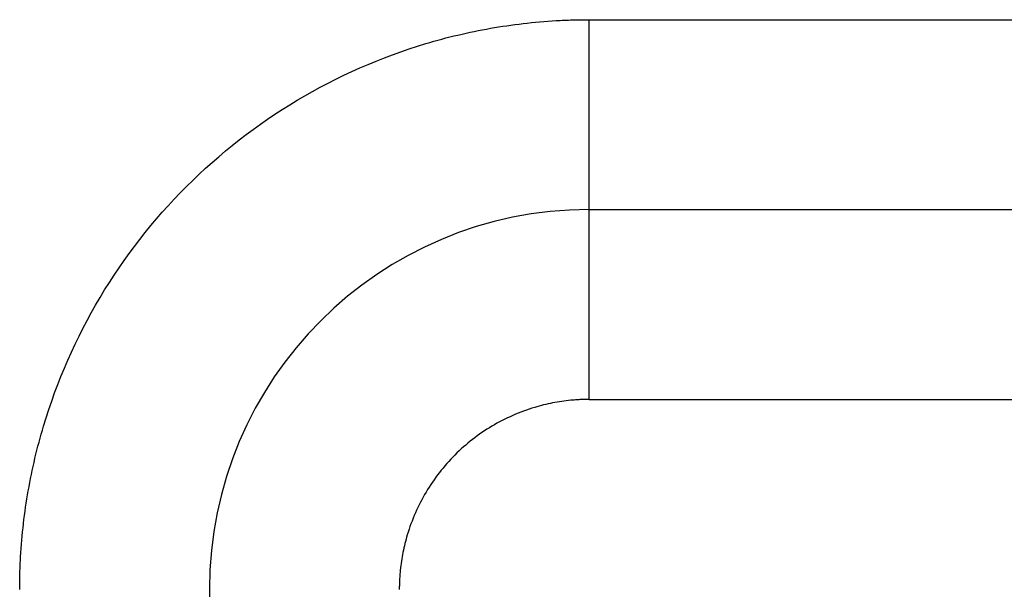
# Model space of a CAD drawing. Header units: inches. Extents: x -280 to 281, y -205 to 205.
# Tile 23 of 38: x 64.25 to 66.84, y -1.88 to -0.38. Entities that reach past the tile are written whole.
import ezdxf

# ---------------------------------------------------------------- set-up
doc = ezdxf.new("R2010")
doc.units = ezdxf.units.IN

# ---------------------------------------------------------------- blocks, each defined once
blk = doc.blocks.new('5222013340_00_G23_G27_BF_B14R_Motor_Bgr_63_EEXDe_1_1__1', base_point=(-96.5, -49.2509))
at = {"color": 7, "linetype": 'Continuous'}
blk.add_line((131.5, -1.7509), (166, -1.7509), dxfattribs=at)
for start, end in [(90, 180), (180, 270)]:
    blk.add_arc((131.5, -3.7509), 2, start, end, dxfattribs=at)
at = {"color": 8, "linetype": 'Continuous'}
for points, knots in [([(128.5, -3.7512), (128.5002, -3.7225), (128.5007, -3.6651), (128.5084, -3.4914), (128.5385, -3.2308), (128.649, -2.7631), (128.8971, -2.1982), (129.3567, -1.6081), (129.9467, -1.1483), (130.5115, -0.9002), (130.9788, -0.7896), (131.2391, -0.7594), (131.413, -0.7516), (131.4707, -0.7511), (131.4996, -0.7509)], [0, 0, 0, 0, 0.08616, 0.172274, 0.521578, 0.87093, 1.611483, 2.352036, 3.092588, 3.833141, 4.181973, 4.530753, 4.617373, 4.703939, 4.703939, 4.703939, 4.703939]), ([(131.4996, -0.7509), (131.5232, -0.7509), (131.5705, -0.7509), (137.3442, -0.7509), (148.8207, -0.7509), (160.2736, -0.7509), (166, -0.7509)], [0, 0, 0, 0, 0.070953, 0.141853, 17.321142, 34.500431, 34.500431, 34.500431, 34.500431]), ([(131.5, -1.7509), (131.5, -1.7509), (131.5, -1.7509), (131.5, -1.7509), (131.5, -1.7509), (131.5, -1.7508), (131.5, -1.7508), (131.5, -1.7507), (131.5, -1.7506), (131.5, -1.7506), (131.5, -1.7505), (131.5, -1.7504), (131.5, -1.7503), (131.5, -1.7502), (131.5, -1.75), (131.5, -1.7499), (131.5, -1.7497), (131.5, -1.7496), (131.5, -1.7494), (131.5, -1.7492), (131.5, -1.749), (131.5, -1.7487), (131.5, -1.7485), (131.5, -1.7483), (131.5, -1.748), (131.5, -1.7477), (131.5, -1.7474), (131.5, -1.7472), (131.5, -1.7468), (131.5, -1.7465), (131.5, -1.7462), (131.5, -1.7458), (131.5, -1.7455), (131.5, -1.7451), (131.5, -1.7447), (131.5, -1.7443), (131.5, -1.7439), (131.4999, -1.7435), (131.4999, -1.743), (131.4999, -1.7426), (131.4999, -1.7421), (131.4999, -1.7416), (131.4999, -1.7411), (131.4999, -1.7406), (131.4999, -1.7401), (131.4999, -1.7396), (131.4999, -1.739), (131.4999, -1.7385), (131.4999, -1.7379), (131.4999, -1.7373), (131.4999, -1.7367), (131.4999, -1.7361), (131.4999, -1.7355), (131.4999, -1.7348), (131.4999, -1.7342), (131.4999, -1.7335), (131.4999, -1.7329), (131.4999, -1.7322), (131.4999, -1.7315), (131.4999, -1.7309), (131.4999, -1.7301), (131.4999, -1.7294), (131.4999, -1.7287), (131.4999, -1.7279), (131.4999, -1.7272), (131.4999, -1.7264), (131.4999, -1.7256), (131.4999, -1.7248), (131.4999, -1.724), (131.4999, -1.7232), (131.4999, -1.7224), (131.4999, -1.7215), (131.4999, -1.7206), (131.4999, -1.7198), (131.4999, -1.7189), (131.4999, -1.718), (131.4999, -1.7171), (131.4999, -1.7161), (131.4999, -1.7152), (131.4999, -1.7142), (131.4999, -1.7133), (131.4999, -1.7123), (131.4999, -1.7113), (131.4999, -1.7103), (131.4999, -1.7093), (131.4999, -1.7082), (131.4999, -1.7072), (131.4999, -1.7061), (131.4999, -1.705), (131.4999, -1.7039), (131.4999, -1.7028), (131.4999, -1.7017), (131.4999, -1.7006), (131.4999, -1.6995), (131.4999, -1.6983), (131.4999, -1.6971), (131.4999, -1.6959), (131.4999, -1.6947), (131.4999, -1.6935), (131.4999, -1.6923), (131.4999, -1.6911), (131.4999, -1.6898), (131.4999, -1.6886), (131.4999, -1.6873), (131.4999, -1.686), (131.4999, -1.6847), (131.4999, -1.6834), (131.4999, -1.682), (131.4999, -1.6807), (131.4999, -1.6793), (131.4999, -1.678), (131.4999, -1.6766), (131.4999, -1.6752), (131.4999, -1.6738), (131.4999, -1.6724), (131.4999, -1.671), (131.4999, -1.6696), (131.4999, -1.6681), (131.4999, -1.6666), (131.4999, -1.6652), (131.4999, -1.6637), (131.4999, -1.6621), (131.4999, -1.6606), (131.4999, -1.6591), (131.4999, -1.6575), (131.4999, -1.656), (131.4999, -1.6544), (131.4999, -1.6528), (131.4999, -1.6512), (131.4998, -1.6496), (131.4998, -1.648), (131.4998, -1.6463), (131.4998, -1.6447), (131.4998, -1.643), (131.4998, -1.6413), (131.4998, -1.6396), (131.4998, -1.6379), (131.4998, -1.6362), (131.4998, -1.6344), (131.4998, -1.6327), (131.4998, -1.6309), (131.4998, -1.6292), (131.4998, -1.6274), (131.4998, -1.6256), (131.4998, -1.6238), (131.4998, -1.6219), (131.4998, -1.6201), (131.4998, -1.6182), (131.4998, -1.6164), (131.4998, -1.6145), (131.4998, -1.6126), (131.4998, -1.6107), (131.4998, -1.6088), (131.4998, -1.6068), (131.4998, -1.6049), (131.4998, -1.6029), (131.4998, -1.601), (131.4998, -1.599), (131.4998, -1.597), (131.4998, -1.595), (131.4998, -1.593), (131.4998, -1.5909), (131.4998, -1.5889), (131.4998, -1.5868), (131.4998, -1.5848), (131.4998, -1.5827), (131.4998, -1.5806), (131.4998, -1.5785), (131.4998, -1.5764), (131.4998, -1.5742), (131.4998, -1.5721), (131.4998, -1.5699), (131.4998, -1.5678), (131.4998, -1.5656), (131.4998, -1.5634), (131.4998, -1.5612), (131.4998, -1.559), (131.4998, -1.5567), (131.4998, -1.5545), (131.4998, -1.5522), (131.4998, -1.55), (131.4998, -1.5477), (131.4998, -1.5454), (131.4998, -1.5431), (131.4998, -1.5408), (131.4998, -1.5385), (131.4998, -1.5361), (131.4998, -1.5338), (131.4998, -1.5314), (131.4998, -1.529), (131.4998, -1.5267), (131.4998, -1.5243), (131.4998, -1.5219), (131.4998, -1.5194), (131.4998, -1.517), (131.4998, -1.5146), (131.4998, -1.5121), (131.4998, -1.5097), (131.4998, -1.5072), (131.4998, -1.5047), (131.4998, -1.5022), (131.4998, -1.4997), (131.4998, -1.4972), (131.4998, -1.4946), (131.4998, -1.4921), (131.4998, -1.4895), (131.4998, -1.487), (131.4998, -1.4844), (131.4998, -1.4818), (131.4998, -1.4792), (131.4998, -1.4766), (131.4998, -1.474), (131.4998, -1.4713), (131.4998, -1.4687), (131.4998, -1.466), (131.4998, -1.4634), (131.4998, -1.4607), (131.4998, -1.4579), (131.4998, -1.4549), (131.4998, -1.4517), (131.4998, -1.4486), (131.4998, -1.4454), (131.4998, -1.4423), (131.4998, -1.4391), (131.4998, -1.4359), (131.4998, -1.4326), (131.4998, -1.4294), (131.4998, -1.4262), (131.4998, -1.4229), (131.4998, -1.4197), (131.4998, -1.4164), (131.4998, -1.4131), (131.4998, -1.4098), (131.4998, -1.4065), (131.4998, -1.4031), (131.4998, -1.3998), (131.4998, -1.3964), (131.4998, -1.3931), (131.4998, -1.3897), (131.4998, -1.3863), (131.4998, -1.3829), (131.4998, -1.3795), (131.4998, -1.3761), (131.4998, -1.3726), (131.4998, -1.3692), (131.4998, -1.3657), (131.4998, -1.3623), (131.4998, -1.3588), (131.4998, -1.3553), (131.4998, -1.3518), (131.4998, -1.3483), (131.4998, -1.3447), (131.4998, -1.3412), (131.4997, -1.3377), (131.4997, -1.3341), (131.4997, -1.3306), (131.4997, -1.327), (131.4997, -1.3234), (131.4997, -1.3198), (131.4997, -1.3162), (131.4997, -1.3126), (131.4997, -1.309), (131.4997, -1.3054), (131.4997, -1.3017), (131.4997, -1.2981), (131.4997, -1.2944), (131.4997, -1.2908), (131.4997, -1.2871), (131.4997, -1.2834), (131.4997, -1.2797), (131.4997, -1.276), (131.4997, -1.2723), (131.4997, -1.2686), (131.4997, -1.2649), (131.4997, -1.2612), (131.4997, -1.2575), (131.4997, -1.2537), (131.4997, -1.25), (131.4997, -1.2462), (131.4997, -1.2424), (131.4997, -1.2387), (131.4997, -1.2349), (131.4997, -1.2311), (131.4997, -1.2273), (131.4997, -1.2235), (131.4997, -1.2197), (131.4997, -1.2159), (131.4997, -1.2121), (131.4997, -1.2083), (131.4997, -1.2044), (131.4997, -1.2006), (131.4997, -1.1968), (131.4997, -1.1929), (131.4997, -1.1891), (131.4997, -1.1852), (131.4997, -1.1814), (131.4997, -1.1775), (131.4997, -1.1736), (131.4997, -1.1698), (131.4997, -1.1659), (131.4997, -1.162), (131.4997, -1.1581), (131.4997, -1.1542), (131.4997, -1.1503), (131.4997, -1.1464), (131.4997, -1.1425), (131.4997, -1.1386), (131.4997, -1.1347), (131.4997, -1.1308), (131.4997, -1.1268), (131.4997, -1.1229), (131.4997, -1.1184), (131.4997, -1.1132), (131.4997, -1.1074), (131.4997, -1.1016), (131.4997, -1.0958), (131.4997, -1.09), (131.4997, -1.0842), (131.4997, -1.0784), (131.4997, -1.0726), (131.4997, -1.0668), (131.4997, -1.061), (131.4997, -1.0552), (131.4997, -1.0493), (131.4997, -1.0435), (131.4997, -1.0377), (131.4997, -1.0319), (131.4997, -1.026), (131.4997, -1.0202), (131.4997, -1.0144), (131.4997, -1.0085), (131.4997, -1.0027), (131.4997, -0.9969), (131.4997, -0.9911), (131.4997, -0.9852), (131.4997, -0.9794), (131.4996, -0.9736), (131.4996, -0.9678), (131.4996, -0.9619), (131.4996, -0.9561), (131.4996, -0.9503), (131.4996, -0.9445), (131.4996, -0.9387), (131.4996, -0.9329), (131.4996, -0.9271), (131.4996, -0.9213), (131.4996, -0.9155), (131.4996, -0.9097), (131.4996, -0.9039), (131.4996, -0.8981), (131.4996, -0.8924), (131.4996, -0.8866), (131.4996, -0.8808), (131.4996, -0.8751), (131.4996, -0.8693), (131.4996, -0.8636), (131.4996, -0.8579), (131.4996, -0.8522), (131.4996, -0.8464), (131.4996, -0.8407), (131.4996, -0.835), (131.4996, -0.8294), (131.4996, -0.8237), (131.4996, -0.818), (131.4996, -0.8124), (131.4996, -0.8067), (131.4996, -0.8011), (131.4996, -0.7955), (131.4996, -0.7898), (131.4996, -0.7842), (131.4996, -0.7786), (131.4996, -0.7731), (131.4996, -0.7675), (131.4996, -0.762), (131.4996, -0.7564), (131.4996, -0.7527), (131.4996, -0.7509)], [0, 0, 0, 0, 0.000007, 0.000015, 0.000035, 0.000062, 0.000109, 0.000171, 0.000247, 0.000323, 0.000409, 0.000505, 0.000612, 0.000729, 0.000857, 0.000995, 0.001155, 0.001328, 0.001512, 0.00171, 0.001919, 0.002141, 0.002375, 0.002622, 0.002882, 0.003154, 0.003438, 0.003736, 0.004046, 0.004368, 0.004704, 0.005052, 0.005413, 0.005787, 0.006174, 0.006574, 0.006988, 0.007414, 0.007853, 0.008305, 0.008771, 0.00925, 0.009742, 0.010247, 0.010766, 0.011298, 0.011844, 0.012403, 0.012975, 0.013561, 0.014161, 0.014774, 0.015401, 0.016041, 0.016695, 0.017337, 0.017992, 0.01866, 0.019341, 0.020035, 0.020742, 0.021462, 0.022194, 0.02294, 0.023699, 0.02447, 0.025255, 0.026053, 0.026864, 0.027688, 0.028525, 0.029375, 0.030239, 0.031115, 0.032005, 0.032908, 0.033824, 0.034753, 0.035696, 0.036652, 0.037621, 0.038603, 0.039599, 0.040608, 0.04163, 0.042666, 0.043715, 0.044777, 0.045853, 0.046943, 0.048045, 0.049162, 0.050291, 0.051434, 0.052591, 0.053761, 0.054945, 0.056142, 0.057353, 0.058578, 0.059816, 0.061067, 0.062333, 0.063612, 0.064904, 0.066211, 0.067531, 0.068865, 0.070212, 0.071554, 0.072909, 0.074279, 0.075662, 0.07706, 0.078471, 0.079896, 0.081335, 0.082788, 0.084255, 0.085735, 0.08723, 0.088737, 0.090259, 0.091794, 0.093343, 0.094906, 0.096482, 0.098071, 0.099674, 0.101291, 0.102921, 0.104564, 0.106221, 0.107891, 0.109575, 0.111271, 0.112982, 0.114705, 0.116441, 0.118191, 0.119954, 0.12173, 0.123519, 0.125321, 0.127136, 0.128964, 0.130806, 0.13266, 0.134527, 0.136407, 0.1383, 0.140205, 0.142124, 0.144055, 0.145999, 0.147956, 0.149925, 0.151907, 0.153902, 0.155909, 0.157929, 0.159961, 0.162006, 0.164063, 0.166133, 0.168216, 0.17031, 0.172417, 0.174537, 0.176668, 0.178812, 0.180968, 0.183137, 0.185318, 0.18751, 0.189715, 0.191932, 0.194161, 0.196403, 0.198656, 0.200921, 0.203198, 0.205487, 0.207788, 0.210101, 0.212426, 0.214762, 0.21711, 0.21947, 0.221842, 0.224226, 0.226621, 0.229027, 0.231446, 0.233876, 0.236317, 0.23877, 0.241235, 0.243711, 0.246198, 0.248697, 0.251207, 0.253729, 0.256262, 0.258806, 0.261361, 0.263928, 0.266506, 0.269095, 0.271695, 0.274306, 0.276928, 0.279562, 0.282206, 0.284862, 0.287528, 0.290205, 0.292894, 0.296014, 0.299148, 0.302296, 0.305457, 0.308633, 0.311822, 0.315024, 0.31824, 0.321468, 0.32471, 0.327965, 0.331233, 0.334513, 0.337806, 0.341112, 0.34443, 0.34776, 0.351102, 0.354457, 0.357823, 0.361201, 0.364591, 0.367992, 0.371405, 0.374829, 0.378265, 0.381711, 0.385169, 0.388637, 0.392116, 0.395606, 0.399107, 0.402617, 0.406138, 0.40967, 0.413211, 0.416763, 0.420324, 0.423895, 0.427475, 0.431065, 0.434665, 0.438273, 0.441891, 0.445518, 0.449154, 0.452799, 0.456452, 0.460114, 0.463784, 0.467463, 0.47115, 0.474845, 0.478548, 0.482259, 0.485978, 0.489704, 0.493438, 0.497179, 0.500928, 0.504684, 0.508447, 0.512216, 0.515993, 0.519777, 0.523567, 0.527363, 0.531166, 0.534975, 0.538791, 0.542612, 0.546439, 0.550273, 0.554111, 0.557956, 0.561806, 0.565661, 0.569521, 0.573387, 0.577257, 0.581133, 0.585013, 0.588898, 0.592787, 0.596681, 0.600579, 0.604482, 0.608388, 0.612299, 0.616213, 0.620131, 0.624052, 0.627977, 0.631906, 0.637685, 0.643469, 0.649259, 0.655053, 0.660852, 0.666655, 0.672462, 0.678273, 0.684087, 0.689904, 0.695724, 0.701546, 0.70737, 0.713196, 0.719024, 0.724853, 0.730682, 0.736512, 0.742343, 0.748173, 0.754003, 0.759833, 0.765661, 0.771488, 0.777314, 0.783137, 0.788959, 0.794777, 0.800593, 0.806406, 0.812216, 0.818022, 0.823824, 0.829621, 0.835414, 0.841201, 0.846984, 0.852761, 0.858532, 0.864297, 0.870055, 0.875807, 0.881551, 0.887288, 0.893018, 0.898739, 0.904452, 0.910156, 0.915852, 0.921538, 0.927215, 0.932881, 0.938538, 0.944184, 0.949819, 0.955443, 0.961056, 0.966657, 0.972246, 0.977823, 0.983387, 0.988938, 0.994476, 1, 1, 1, 1]), ([(131.5002, -2.7509), (131.5002, -2.7473), (131.5002, -2.7401), (131.5002, -2.7294), (131.5002, -2.7185), (131.5002, -2.7077), (131.5002, -2.6968), (131.5002, -2.6858), (131.5002, -2.6748), (131.5002, -2.6638), (131.5002, -2.6527), (131.5002, -2.6416), (131.5002, -2.6305), (131.5002, -2.6194), (131.5002, -2.6082), (131.5002, -2.597), (131.5002, -2.5858), (131.5002, -2.5745), (131.5002, -2.5633), (131.5002, -2.552), (131.5002, -2.5407), (131.5002, -2.5294), (131.5002, -2.5181), (131.5002, -2.5068), (131.5002, -2.4955), (131.5002, -2.4842), (131.5002, -2.4729), (131.5002, -2.4616), (131.5002, -2.4503), (131.5002, -2.439), (131.5002, -2.4278), (131.5002, -2.4165), (131.5002, -2.4052), (131.5002, -2.394), (131.5002, -2.384), (131.5002, -2.3751), (131.5002, -2.3674), (131.5002, -2.3598), (131.5002, -2.3521), (131.5002, -2.3445), (131.5002, -2.3369), (131.5002, -2.3293), (131.5002, -2.3217), (131.5002, -2.3141), (131.5002, -2.3066), (131.5002, -2.2991), (131.5002, -2.2916), (131.5002, -2.2841), (131.5002, -2.2767), (131.5002, -2.2693), (131.5002, -2.2619), (131.5002, -2.2545), (131.5002, -2.2471), (131.5002, -2.2398), (131.5001, -2.2325), (131.5001, -2.2253), (131.5001, -2.2181), (131.5001, -2.2109), (131.5001, -2.2037), (131.5001, -2.1966), (131.5001, -2.1895), (131.5001, -2.1824), (131.5001, -2.1754), (131.5001, -2.1684), (131.5001, -2.1615), (131.5001, -2.1545), (131.5001, -2.1477), (131.5001, -2.1408), (131.5001, -2.1341), (131.5001, -2.1273), (131.5001, -2.1206), (131.5001, -2.1139), (131.5001, -2.1073), (131.5001, -2.1008), (131.5001, -2.0942), (131.5001, -2.0878), (131.5001, -2.0813), (131.5001, -2.0749), (131.5001, -2.0686), (131.5001, -2.0623), (131.5001, -2.0561), (131.5001, -2.0499), (131.5001, -2.0441), (131.5001, -2.0386), (131.5001, -2.0334), (131.5001, -2.0283), (131.5001, -2.0232), (131.5001, -2.0181), (131.5001, -2.0131), (131.5001, -2.0081), (131.5001, -2.0032), (131.5001, -1.9983), (131.5001, -1.9935), (131.5001, -1.9887), (131.5001, -1.9839), (131.5001, -1.9792), (131.5001, -1.9745), (131.5001, -1.9699), (131.5001, -1.9653), (131.5001, -1.9608), (131.5001, -1.9563), (131.5001, -1.9519), (131.5001, -1.9475), (131.5001, -1.9431), (131.5001, -1.9388), (131.5001, -1.9345), (131.5001, -1.9303), (131.5001, -1.9262), (131.5001, -1.922), (131.5001, -1.918), (131.5001, -1.9139), (131.5001, -1.91), (131.5001, -1.906), (131.5001, -1.9021), (131.5001, -1.8983), (131.5001, -1.8945), (131.5001, -1.8908), (131.5001, -1.8871), (131.5001, -1.8834), (131.5001, -1.8798), (131.5001, -1.8763), (131.5001, -1.8728), (131.5001, -1.8693), (131.5001, -1.866), (131.5001, -1.8626), (131.5001, -1.8593), (131.5001, -1.8561), (131.5001, -1.8529), (131.5001, -1.8497), (131.5001, -1.8466), (131.5001, -1.8436), (131.5001, -1.8406), (131.5001, -1.8377), (131.5001, -1.8348), (131.5001, -1.8319), (131.5001, -1.8292), (131.5001, -1.8264), (131.5001, -1.8237), (131.5001, -1.8211), (131.5001, -1.8185), (131.5001, -1.816), (131.5001, -1.8135), (131.5001, -1.8111), (131.5001, -1.8087), (131.5001, -1.8064), (131.5001, -1.8041), (131.5001, -1.8018), (131.5001, -1.7997), (131.5001, -1.7975), (131.5001, -1.7955), (131.5001, -1.7934), (131.5001, -1.7914), (131.5001, -1.7895), (131.5001, -1.7876), (131.5001, -1.7858), (131.5001, -1.784), (131.5001, -1.7823), (131.5, -1.7806), (131.5, -1.779), (131.5, -1.7774), (131.5, -1.7758), (131.5, -1.7743), (131.5, -1.7729), (131.5, -1.7715), (131.5, -1.7701), (131.5, -1.7689), (131.5, -1.7676), (131.5, -1.7664), (131.5, -1.7652), (131.5, -1.7641), (131.5, -1.7631), (131.5, -1.7621), (131.5, -1.7611), (131.5, -1.7602), (131.5, -1.7593), (131.5, -1.7584), (131.5, -1.7577), (131.5, -1.7569), (131.5, -1.7562), (131.5, -1.7556), (131.5, -1.755), (131.5, -1.7544), (131.5, -1.7539), (131.5, -1.7534), (131.5, -1.7529), (131.5, -1.7526), (131.5, -1.7522), (131.5, -1.7519), (131.5, -1.7517), (131.5, -1.7515), (131.5, -1.7513), (131.5, -1.7511), (131.5, -1.751), (131.5, -1.751), (131.5, -1.7509), (131.5, -1.7509), (131.5, -1.7509)], [0, 0, 0, 0, 0.010726, 0.021502, 0.032326, 0.043195, 0.054108, 0.065061, 0.076053, 0.087081, 0.098144, 0.109239, 0.120363, 0.131515, 0.142692, 0.153892, 0.165113, 0.176353, 0.187609, 0.198878, 0.21016, 0.221452, 0.23275, 0.244054, 0.255361, 0.266668, 0.277974, 0.289276, 0.300572, 0.311859, 0.323137, 0.334401, 0.34565, 0.356882, 0.368095, 0.375785, 0.383461, 0.391124, 0.398771, 0.406402, 0.414017, 0.421613, 0.429191, 0.43675, 0.444288, 0.451805, 0.4593, 0.466772, 0.47422, 0.481644, 0.489041, 0.496413, 0.503757, 0.511073, 0.518361, 0.525618, 0.532844, 0.540039, 0.547202, 0.554331, 0.561426, 0.568486, 0.57551, 0.582497, 0.589446, 0.596357, 0.603229, 0.61006, 0.61685, 0.623598, 0.630303, 0.636965, 0.643582, 0.650153, 0.656678, 0.663156, 0.669586, 0.675967, 0.682298, 0.688578, 0.694807, 0.700984, 0.707107, 0.712329, 0.71751, 0.72265, 0.727747, 0.732803, 0.737816, 0.742786, 0.747714, 0.752599, 0.757441, 0.762239, 0.766994, 0.771705, 0.776372, 0.780995, 0.785573, 0.790107, 0.794595, 0.799039, 0.803437, 0.80779, 0.812097, 0.816358, 0.820573, 0.824742, 0.828864, 0.832939, 0.836967, 0.840948, 0.844882, 0.848767, 0.852605, 0.856395, 0.860137, 0.863829, 0.867474, 0.871069, 0.874615, 0.878111, 0.881558, 0.884956, 0.888303, 0.8916, 0.894846, 0.898042, 0.901187, 0.90428, 0.907323, 0.910314, 0.913253, 0.91614, 0.918975, 0.921757, 0.924487, 0.927164, 0.929788, 0.932375, 0.93491, 0.937395, 0.939829, 0.942212, 0.944544, 0.946826, 0.949058, 0.951239, 0.953371, 0.955452, 0.957484, 0.959465, 0.961398, 0.96328, 0.965114, 0.966898, 0.968633, 0.970318, 0.971955, 0.973544, 0.975083, 0.976574, 0.978017, 0.979411, 0.980757, 0.982055, 0.983305, 0.984509, 0.985666, 0.986776, 0.987839, 0.988856, 0.989826, 0.990751, 0.991629, 0.992463, 0.993251, 0.993994, 0.994692, 0.995346, 0.995955, 0.99652, 0.997042, 0.997521, 0.997956, 0.998348, 0.998698, 0.999006, 0.999241, 0.999443, 0.999614, 0.999754, 0.999862, 0.999939, 0.999975, 1, 1, 1, 1]), ([(131.5002, -2.7509), (131.4922, -2.7509), (131.476, -2.7511), (131.4518, -2.752), (131.4276, -2.7534), (131.3794, -2.7575), (131.3074, -2.768), (131.1647, -2.8032), (130.9824, -2.8833), (130.7857, -3.0365), (130.6325, -3.2331), (130.5527, -3.4147), (130.5177, -3.5559), (130.5071, -3.6268), (130.5028, -3.675), (130.5012, -3.7003), (130.5002, -3.7257), (130.5001, -3.7426), (130.5, -3.7511)], [0, 0, 0, 0, 0.024235, 0.04847, 0.072697, 0.096909, 0.193673, 0.290494, 0.537345, 0.784196, 1.031047, 1.277898, 1.372499, 1.467041, 1.492404, 1.517775, 1.543153, 1.568531, 1.568531, 1.568531, 1.568531]), ([(131.5002, -2.7509), (131.5238, -2.7509), (131.5708, -2.7509), (137.3443, -2.7509), (148.8207, -2.7509), (160.2736, -2.7509), (166, -2.7509)], [0, 0, 0, 0, 0.070572, 0.141174, 17.320464, 34.499753, 34.499753, 34.499753, 34.499753])]:
    blk.add_open_spline(points, degree=3, knots=knots, dxfattribs=at)
blk = doc.blocks.new('5222013340_00_G23_G27_BF_B14R_Motor_Bgr_63_EEXDe_1__2', base_point=(-96.5, -49.2509))
blk.add_blockref('5222013340_00_G23_G27_BF_B14R_Motor_Bgr_63_EEXDe_1_1__1', (-96.5, -49.2509))
blk = doc.blocks.new('VordansichtA_von_', base_point=(60.25, 50))
blk.add_blockref('5222013340_00_G23_G27_BF_B14R_Motor_Bgr_63_EEXDe_1__2', (-96.5, -49.2509))

msp = doc.modelspace()

# ---------------------------------------------------------------- block references
at = {"xscale": 0.5, "yscale": 0.5, "zscale": 0.5}
msp.add_blockref('VordansichtA_von_', (30.125, 25), dxfattribs=at)

doc.saveas('drawing.dxf')
